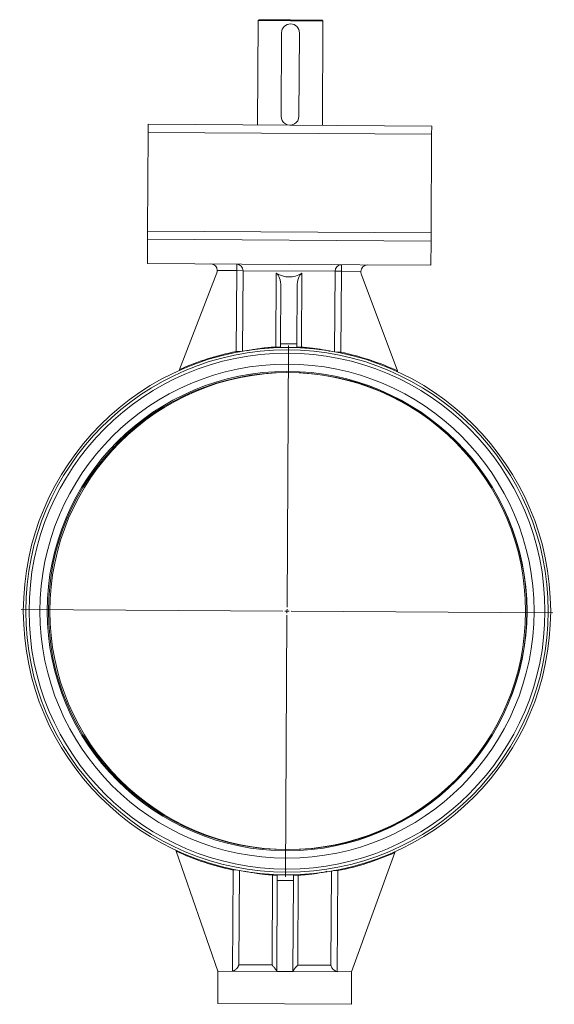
# Model space of a CAD drawing. Header units: metres. Extents: x 6538042 to 13082743, y 6022817 to 12049805.
# Tile 54 of 92: x 6539612 to 6539619, y 6024175 to 6024187. Entities that reach past the tile are written whole.
import ezdxf

# ---------------------------------------------------------------- set-up
doc = ezdxf.new("R2010")
doc.units = ezdxf.units.M
doc.header["$MEASUREMENT"] = 0
doc.linetypes.add('ACAD_ISO10W100', pattern=[18, 12, -3, 0, -3])
doc.layers.get('0').update_dxf_attribs({"linetype": 'CONTINUOUS', "lineweight": 18})
doc.layers.add('ramka', color=7, linetype='CONTINUOUS', lineweight=18)
doc.layers.add('rury', color=6, linetype='CONTINUOUS', lineweight=13)

# ---------------------------------------------------------------- blocks, each defined once
blk = doc.blocks.new('SW_CENTERMARKSYMBOL_9')
at = {"layer": 'ramka', "color": 0}
for p, q in [((0, 0.5), (0, 32.8)), ((-0.5, 0), (-32.8, 0)), ((0, 0), (-0.25, 0)), ((0, 0), (0, 0.25)), ((0, 0), (0, -0.25)), ((0, 0), (0.25, 0)), ((0.5, 0), (32.8, 0)), ((0, -0.5), (0, -32.8))]:
    blk.add_line(p, q, dxfattribs=at)
blk = doc.blocks.new('przepust 1')
at = {"color": 3, "linetype": 'Continuous'}
for p, q in [((5474582.5248, 5917442.6143), (5474582.5181, 5917442.6074)), ((5474582.5181, 5917442.6074), (5474582.7897, 5917442.6091)), ((5474582.5181, 5917442.6074), (5474582.5234, 5917441.7314)), ((5474582.5248, 5917442.6143), (5474582.7897, 5917442.6159)), ((5474582.7897, 5917442.6159), (5474583.0545, 5917442.6175)), ((5474582.7897, 5917442.6091), (5474583.0613, 5917442.6107)), ((5474583.0613, 5917442.6107), (5474583.0545, 5917442.6175)), ((5474583.0667, 5917441.7347), (5474583.0613, 5917442.6107)), ((5474582.7199, 5917441.8073), (5474582.7156, 5917442.5068)), ((5474582.865, 5917442.5077), (5474582.8693, 5917441.8082)), ((5474583.9834, 5917441.7403), (5474581.6066, 5917441.7258)), ((5474581.6066, 5917441.7258), (5474581.607, 5917441.6579)), ((5474583.9839, 5917441.6724), (5474581.607, 5917441.6579)), ((5474583.9834, 5917441.7403), (5474583.9839, 5917441.6724)), ((5474583.9839, 5917441.6724), (5474583.9889, 5917440.8439)), ((5474581.607, 5917441.6579), (5474581.6121, 5917440.8294)), ((5474583.9889, 5917440.8439), (5474581.6121, 5917440.8294)), ((5474583.9889, 5917440.8439), (5474583.9893, 5917440.776)), ((5474581.6121, 5917440.8294), (5474581.6125, 5917440.7615)), ((5474583.9893, 5917440.776), (5474581.6125, 5917440.7615)), ((5474581.6125, 5917440.7615), (5474581.6137, 5917440.5578)), ((5474583.9905, 5917440.5722), (5474583.9893, 5917440.776)), ((5474581.6137, 5917440.5578), (5474582.8021, 5917440.565)), ((5474582.3639, 5917440.5624), (5474582.3642, 5917440.508)), ((5474583.1884, 5917440.513), (5474582.4165, 5917440.5083)), ((5474582.8021, 5917440.565), (5474583.9905, 5917440.5722)), ((5474583.1884, 5917440.513), (5474583.2407, 5917440.5134)), ((5474583.1925, 5917439.8373), (5474583.1884, 5917440.513)), ((5474583.2407, 5917440.5134), (5474583.2404, 5917440.5677)), ((5474583.4042, 5917440.5143), (5474583.2407, 5917440.5134)), ((5474583.2407, 5917440.5134), (5474583.2449, 5917439.8347)), ((5474582.1973, 5917440.4877), (5474581.8937, 5917439.6731)), ((5474582.3642, 5917440.508), (5474582.2007, 5917440.507)), ((5474582.3642, 5917440.508), (5474582.4165, 5917440.5083)), ((5474582.3683, 5917439.8293), (5474582.3642, 5917440.508)), ((5474582.4165, 5917440.5083), (5474582.4206, 5917439.8327)), ((5474582.6987, 5917439.8717), (5474582.6949, 5917440.4914)), ((5474582.9102, 5917440.4927), (5474582.914, 5917439.873)), ((5474583.4079, 5917440.4951), (5474583.7213, 5917439.6842)), ((5474582.7354, 5917440.3794), (5474582.7383, 5917439.8999)), ((5474582.8712, 5917440.3802), (5474582.8741, 5917439.9007)), ((5474582.7384, 5917439.872), (5474582.6987, 5917439.8717)), ((5474582.699, 5917439.8657), (5474582.6987, 5917439.8717)), ((5474582.8741, 5917439.9007), (5474582.7383, 5917439.8999)), ((5474582.7383, 5917439.8999), (5474582.7384, 5917439.872)), ((5474582.7384, 5917439.872), (5474582.7383, 5917439.8685)), ((5474582.8064, 5917439.8689), (5474582.7383, 5917439.8685)), ((5474582.8744, 5917439.8694), (5474582.8064, 5917439.8689)), ((5474582.8741, 5917439.9007), (5474582.8743, 5917439.8728)), ((5474582.914, 5917439.873), (5474582.8743, 5917439.8728)), ((5474582.8744, 5917439.8694), (5474582.8743, 5917439.8728)), ((5474582.914, 5917439.873), (5474582.9138, 5917439.867)), ((5474582.3683, 5917439.8293), (5474582.4041, 5917439.8295)), ((5474582.3683, 5917439.8293), (5474582.3697, 5917439.8227)), ((5474583.2091, 5917439.8344), (5474583.2449, 5917439.8347)), ((5474583.2436, 5917439.828), (5474583.2449, 5917439.8347)), ((5474583.7213, 5917439.6842), (5474583.7254, 5917439.6737)), ((5474581.8897, 5917439.6625), (5474581.8937, 5917439.6731)), ((5474581.9161, 5917435.6337), (5474581.9124, 5917435.644)), ((5474583.748, 5917435.6449), (5474583.3984, 5917434.6399)), ((5474583.7517, 5917435.6553), (5474583.748, 5917435.6449)), ((5474581.9161, 5917435.6337), (5474582.2779, 5917434.6331)), ((5474582.3947, 5917435.4824), (5474582.396, 5917435.489)), ((5474582.3947, 5917435.4824), (5474582.4305, 5917435.4826)), ((5474582.3999, 5917434.6351), (5474582.3947, 5917435.4824)), ((5474582.4471, 5917435.4797), (5474582.4519, 5917434.6885)), ((5474583.2238, 5917434.6932), (5474583.219, 5917435.4844)), ((5474583.2713, 5917435.4877), (5474583.2355, 5917435.4875)), ((5474583.2713, 5917435.4877), (5474583.2699, 5917435.4943)), ((5474583.2713, 5917435.4877), (5474583.2764, 5917434.6404)), ((5474582.7256, 5917435.444), (5474582.7258, 5917435.45)), ((5474582.7256, 5917435.444), (5474582.7653, 5917435.4442)), ((5474582.7302, 5917434.6902), (5474582.7256, 5917435.444)), ((5474582.8332, 5917435.4481), (5474582.7652, 5917435.4476)), ((5474582.7652, 5917435.4476), (5474582.7653, 5917435.4442)), ((5474582.7653, 5917435.4442), (5474582.7656, 5917435.4002)), ((5474582.9014, 5917435.401), (5474582.7656, 5917435.4002)), ((5474582.7656, 5917435.4002), (5474582.7703, 5917434.6361)), ((5474582.9012, 5917435.4485), (5474582.8332, 5917435.4481)), ((5474582.9012, 5917435.4451), (5474582.9012, 5917435.4485)), ((5474582.9409, 5917435.4453), (5474582.9012, 5917435.4451)), ((5474582.9012, 5917435.4451), (5474582.9014, 5917435.401)), ((5474582.9014, 5917435.401), (5474582.9061, 5917434.637)), ((5474582.9409, 5917435.4453), (5474582.9406, 5917435.4513)), ((5474582.9409, 5917435.4453), (5474582.9455, 5917434.6915)), ((5474582.4519, 5917434.6885), (5474582.7302, 5917434.6902)), ((5474582.9455, 5917434.6915), (5474583.2238, 5917434.6932)), ((5474582.2779, 5917434.6331), (5474582.282, 5917434.6332)), ((5474582.2779, 5917434.6331), (5474582.2796, 5917434.3615)), ((5474582.282, 5917434.6332), (5474582.7703, 5917434.6361)), ((5474582.8382, 5917434.6365), (5474582.7703, 5917434.6361)), ((5474582.9061, 5917434.637), (5474582.8382, 5917434.6365)), ((5474582.9061, 5917434.637), (5474583.3943, 5917434.6399)), ((5474583.3984, 5917434.6399), (5474583.3943, 5917434.6399)), ((5474583.4001, 5917434.3683), (5474583.3984, 5917434.6399)), ((5474582.2796, 5917434.3615), (5474582.8398, 5917434.3649)), ((5474582.8398, 5917434.3649), (5474583.4001, 5917434.3683))]:
    blk.add_line(p, q, dxfattribs=at)
for radius in [2.2105, 2.1901, 2.1629, 2.0713, 2.0101, 2]:
    blk.add_circle((5474582.8198, 5917437.6585), radius, dxfattribs=at)
for centre, radius, start, end in [((5474582.7903, 5917442.5072), 0.0747, 0.34818, 180.34818), ((5474582.7946, 5917441.8078), 0.0747, 180.34818, 0.34818), ((5474582.1464, 5917440.5067), 0.0543, 0.34818, 90.34818), ((5474582.3632, 5917440.509), 0.0534, 359.29551, 89.2551), ((5474583.2417, 5917440.5143), 0.0534, 91.44126, 181.40085), ((5474583.4586, 5917440.5147), 0.0543, 90.34818, 180.34818), ((5474583.4586, 5917440.5147), 0.0543, 180.34818, 201.13455), ((5474582.1464, 5917440.5067), 0.0543, 339.5618, 0.34818), ((5474582.6841, 5917439.8716), 0.0543, 355.63077, 356.74009), ((5474582.9286, 5917439.8731), 0.0543, 183.95626, 185.06559), ((5474582.8198, 5917437.6585), 2.2173, 101.74848, 114.68763), ((5474582.8198, 5917437.6585), 2.2173, 66.00872, 78.94788), ((5474582.8198, 5917437.6585), 2.2173, 281.74848, 294.74889), ((5474582.8198, 5917437.6585), 2.2173, 245.94747, 258.94788), ((5474582.711, 5917435.4439), 0.0543, 3.95626, 5.06559), ((5474582.9555, 5917435.4454), 0.0543, 175.63077, 176.74009)]:
    blk.add_arc(centre, radius, start, end, dxfattribs=at)
for centre, major_axis, start_param, end_param in [((5474582.7975, 5917441.3197), (-0.0052, 0.8592), 2.869594, 3.413591), ((5474582.681, 5917440.3791), (-0.0007, 0.1165), 4.712389, 6.011187), ((5474582.9255, 5917440.3805), (-0.0007, 0.1165), 0.271998, 1.570796)]:
    blk.add_ellipse(centre, major_axis=major_axis, ratio=0.466308, start_param=start_param, end_param=end_param, dxfattribs=at)
for points, knots in [([(5474582.4605, 5917439.8385), (5474582.4623, 5917439.8389), (5474582.4692, 5917439.8404), (5474582.4847, 5917439.8435), (5474582.5057, 5917439.8475), (5474582.5293, 5917439.8517), (5474582.559, 5917439.8565), (5474582.5961, 5917439.8617), (5474582.6438, 5917439.8674), (5474582.6794, 5917439.8702), (5474582.6987, 5917439.8717)], [0, 0, 0, 0, 0.039455, 0.14723, 0.255006, 0.365885, 0.476764, 0.639129, 0.804121, 1, 1, 1, 1]), ([(5474582.914, 5917439.873), (5474582.9242, 5917439.8724), (5474582.9445, 5917439.8711), (5474582.9742, 5917439.8686), (5474583.0031, 5917439.8657), (5474583.0312, 5917439.8624), (5474583.0579, 5917439.8589), (5474583.0833, 5917439.8551), (5474583.107, 5917439.8512), (5474583.1316, 5917439.8468), (5474583.1483, 5917439.8437), (5474583.1556, 5917439.8421), (5474583.1557, 5917439.8421)], [0, 0, 0, 0, 0.100949, 0.201899, 0.305568, 0.409238, 0.515366, 0.621495, 0.730683, 0.83987, 0.998591, 1, 1, 1, 1]), ([(5474582.7256, 5917435.444), (5474582.7158, 5917435.4446), (5474582.6962, 5917435.4458), (5474582.6676, 5917435.4482), (5474582.6397, 5917435.4509), (5474582.6118, 5917435.4541), (5474582.5846, 5917435.4577), (5474582.5581, 5917435.4616), (5474582.5335, 5917435.4657), (5474582.511, 5917435.4696), (5474582.4946, 5917435.4727), (5474582.4868, 5917435.4743), (5474582.4847, 5917435.4747)], [0, 0, 0, 0, 0.097485, 0.194971, 0.294884, 0.394798, 0.504959, 0.615121, 0.728698, 0.842274, 0.957068, 1, 1, 1, 1]), ([(5474583.1734, 5917435.4773), (5474583.1673, 5917435.476), (5474583.1551, 5917435.4735), (5474583.1338, 5917435.4695), (5474583.1103, 5917435.4654), (5474583.0847, 5917435.4612), (5474583.0575, 5917435.4572), (5474583.0287, 5917435.4535), (5474582.9981, 5917435.4501), (5474582.9686, 5917435.4473), (5474582.9492, 5917435.4459), (5474582.9409, 5917435.4453)], [0, 0, 0, 0, 0.111913, 0.224117, 0.339553, 0.454988, 0.567764, 0.680538, 0.796656, 0.912772, 1, 1, 1, 1]), ([(5474582.3999, 5917434.6351), (5474582.4036, 5917434.6359), (5474582.4071, 5917434.6371), (5474582.4138, 5917434.6399), (5474582.4171, 5917434.6417), (5474582.423, 5917434.6455), (5474582.4258, 5917434.6476), (5474582.4309, 5917434.6521), (5474582.4333, 5917434.6544), (5474582.4375, 5917434.6593), (5474582.4394, 5917434.6618), (5474582.4429, 5917434.667), (5474582.4444, 5917434.6696), (5474582.4472, 5917434.675), (5474582.4484, 5917434.6776), (5474582.4499, 5917434.6817), (5474582.4503, 5917434.6831), (5474582.451, 5917434.6851), (5474582.4512, 5917434.6858), (5474582.4515, 5917434.6872), (5474582.4517, 5917434.6878), (5474582.4519, 5917434.6885)], [0, 0, 0, 0, 0.125, 0.125, 0.25, 0.25, 0.375, 0.375, 0.5, 0.5, 0.625, 0.625, 0.75, 0.75, 0.875, 0.875, 0.9375, 0.9375, 0.96875, 0.96875, 1, 1, 1, 1]), ([(5474582.7702, 5917434.6374), (5474582.7702, 5917434.6382), (5474582.7699, 5917434.6393), (5474582.7685, 5917434.6421), (5474582.7675, 5917434.6438), (5474582.7651, 5917434.6476), (5474582.7636, 5917434.6497), (5474582.7604, 5917434.6541), (5474582.7587, 5917434.6564), (5474582.755, 5917434.6612), (5474582.753, 5917434.6637), (5474582.7488, 5917434.6688), (5474582.7466, 5917434.6715), (5474582.7421, 5917434.6768), (5474582.7398, 5917434.6794), (5474582.7363, 5917434.6834), (5474582.7351, 5917434.6848), (5474582.7333, 5917434.6868), (5474582.7327, 5917434.6875), (5474582.7314, 5917434.6889), (5474582.7308, 5917434.6895), (5474582.7302, 5917434.6902)], [0, 0, 0, 0, 0.125, 0.125, 0.25, 0.25, 0.375, 0.375, 0.5, 0.5, 0.625, 0.625, 0.75, 0.75, 0.875, 0.875, 0.9375, 0.9375, 0.96875, 0.96875, 1, 1, 1, 1]), ([(5474582.9061, 5917434.6382), (5474582.9061, 5917434.639), (5474582.9064, 5917434.6401), (5474582.9078, 5917434.643), (5474582.9087, 5917434.6447), (5474582.9111, 5917434.6485), (5474582.9125, 5917434.6506), (5474582.9157, 5917434.655), (5474582.9174, 5917434.6574), (5474582.9211, 5917434.6622), (5474582.923, 5917434.6648), (5474582.9271, 5917434.6699), (5474582.9293, 5917434.6726), (5474582.9337, 5917434.6779), (5474582.936, 5917434.6806), (5474582.9395, 5917434.6847), (5474582.9406, 5917434.686), (5474582.9424, 5917434.6881), (5474582.943, 5917434.6888), (5474582.9442, 5917434.6902), (5474582.9449, 5917434.6908), (5474582.9455, 5917434.6915)], [0, 0, 0, 0, 0.125, 0.125, 0.25, 0.25, 0.375, 0.375, 0.5, 0.5, 0.625, 0.625, 0.75, 0.75, 0.875, 0.875, 0.9375, 0.9375, 0.96875, 0.96875, 1, 1, 1, 1]), ([(5474583.2764, 5917434.6404), (5474583.2727, 5917434.6412), (5474583.2692, 5917434.6423), (5474583.2624, 5917434.6451), (5474583.2591, 5917434.6468), (5474583.2531, 5917434.6506), (5474583.2503, 5917434.6526), (5474583.2452, 5917434.6571), (5474583.2428, 5917434.6594), (5474583.2385, 5917434.6642), (5474583.2366, 5917434.6667), (5474583.2331, 5917434.6718), (5474583.2315, 5917434.6744), (5474583.2287, 5917434.6797), (5474583.2274, 5917434.6824), (5474583.2259, 5917434.6864), (5474583.2254, 5917434.6878), (5474583.2247, 5917434.6898), (5474583.2245, 5917434.6905), (5474583.2241, 5917434.6919), (5474583.2239, 5917434.6925), (5474583.2238, 5917434.6932)], [0, 0, 0, 0, 0.125, 0.125, 0.25, 0.25, 0.375, 0.375, 0.5, 0.5, 0.625, 0.625, 0.75, 0.75, 0.875, 0.875, 0.9375, 0.9375, 0.96875, 0.96875, 1, 1, 1, 1])]:
    blk.add_open_spline(points, degree=3, knots=knots, dxfattribs=at)
at = {"layer": 'rury', "color": 3}
blk.add_circle((5474582.8076, 5917437.6584), 2, dxfattribs=at)
at = {"layer": 'ramka', "color": 3, "xscale": 0.06791046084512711, "yscale": 0.06791046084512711, "zscale": 0.06791046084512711, "rotation": 0.348178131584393}
blk.add_blockref('SW_CENTERMARKSYMBOL_9', (5474582.8198, 5917437.6585), dxfattribs=at)

msp = doc.modelspace()

# ---------------------------------------------------------------- block references
at = {"layer": 'rury', "linetype": 'ACAD_ISO10W100', "lineweight": 5, "xscale": -1.537804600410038, "yscale": 1.537804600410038, "zscale": 1.537804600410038}
msp.add_blockref('przepust 1', (14958454.43184, -3075683.00514), dxfattribs=at)

doc.saveas('drawing.dxf')
